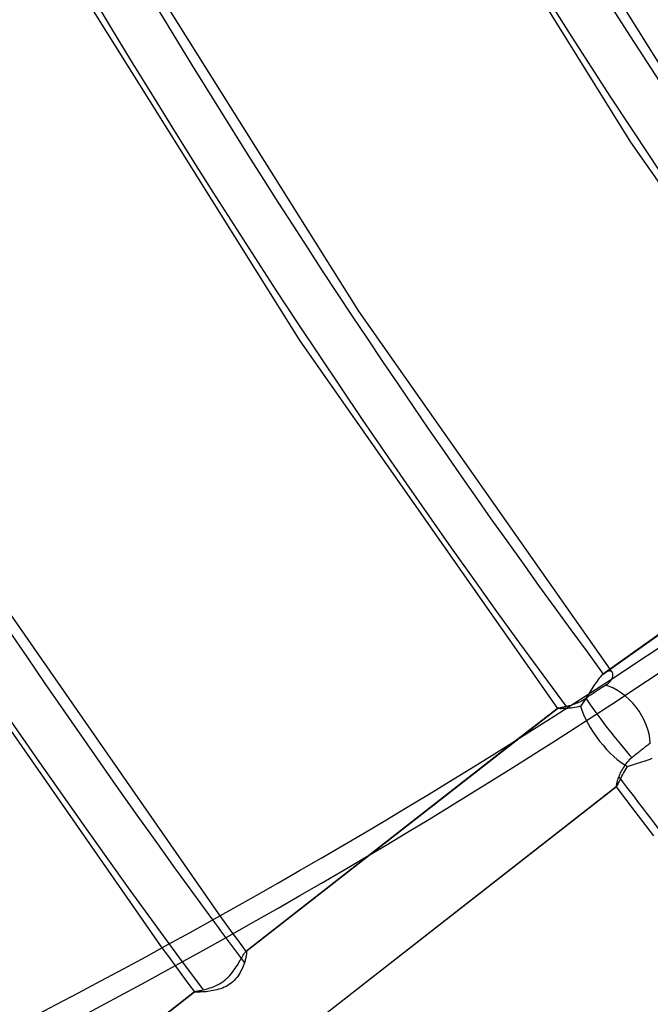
# Model space of a CAD drawing. Header units: millimetres. Extents: x -240 to 234, y -303 to 298.
# Tile 18 of 77: x -120 to -101, y -72 to -41. Entities that reach past the tile are written whole.
import ezdxf

# ---------------------------------------------------------------- set-up
doc = ezdxf.new("R2010")
doc.units = ezdxf.units.MM
doc.layers.add('MAIN-1', color=7, linetype='Continuous')
doc.layers.add('MAIN-2', color=7, linetype='Continuous')

msp = doc.modelspace()

# ---------------------------------------------------------------- linework, layer by layer
at = {"layer": 'MAIN-1'}
for p, q in [((-106.191, -33.571), (-99.569, -44.188)), ((-108.175, -34.172), (-101.34, -45.162)), ((-116.811, -39.057), (-109.708, -50.364)), ((-118.795, -39.661), (-111.521, -51.275)), ((-101.34, -45.162), (-93.869, -55.861)), ((-109.708, -50.364), (-101.976, -61.38)), ((-111.521, -51.275), (-103.591, -62.584)), ((-102.178, -61.527), (-93.987, -55.701)), ((-93.988, -55.698), (-102.131, -61.49)), ((-122.19, -57.166), (-113.983, -68.969)), ((-123.393, -59.002), (-115.761, -69.952)), ((-102.138, -61.496), (-102.146, -61.501)), ((-102.131, -61.49), (-102.138, -61.496)), ((-102.402, -61.787), (-102.434, -61.834)), ((-102.369, -61.742), (-102.402, -61.787)), ((-102.336, -61.699), (-102.369, -61.742)), ((-102.304, -61.659), (-102.336, -61.699)), ((-102.272, -61.621), (-102.304, -61.659)), ((-102.24, -61.587), (-102.272, -61.621)), ((-102.208, -61.555), (-102.24, -61.587)), ((-102.178, -61.527), (-102.208, -61.555)), ((-102.17, -61.52), (-102.178, -61.527)), ((-102.162, -61.514), (-102.17, -61.52)), ((-102.154, -61.508), (-102.162, -61.514)), ((-102.146, -61.501), (-102.154, -61.508)), ((-102.596, -62.087), (-102.628, -62.139)), ((-102.564, -62.035), (-102.596, -62.087)), ((-102.532, -61.983), (-102.564, -62.035)), ((-102.499, -61.933), (-102.532, -61.983)), ((-102.467, -61.883), (-102.499, -61.933)), ((-102.434, -61.834), (-102.467, -61.883)), ((-103.592, -62.583), (-104.796, -63.522)), ((-104.781, -63.513), (-103.591, -62.584)), ((-103.586, -62.587), (-103.591, -62.584)), ((-103.573, -62.589), (-103.586, -62.587)), ((-103.555, -62.591), (-103.573, -62.589)), ((-103.53, -62.592), (-103.555, -62.591)), ((-103.499, -62.593), (-103.53, -62.592)), ((-103.462, -62.593), (-103.499, -62.593)), ((-103.421, -62.592), (-103.462, -62.593)), ((-103.375, -62.59), (-103.421, -62.592)), ((-103.325, -62.588), (-103.375, -62.59))]:
    msp.add_line(p, q, dxfattribs=at)
for centre, major_axis, ratio, start_param, end_param in [((-0.5, -0.433), (139.441, -161.013), 0.75, 0.713724, 3.45689), ((-50, -43.301), (-132.567, 153.076), 0.75, 0, 2.284521), ((-50, -43.301), (131.913, -152.32), 0.75, -3.141592, -0.857072), ((19.244, 16.666), (137.849, -159.174), 0.75, -2.279417, -1.678021), ((24.244, 20.996), (131.253, -151.558), 0.75, -2.209574, -1.672625), ((24.244, 20.996), (120.964, -139.677), 0.75, -2.16427, -1.675191), ((24.244, 20.996), (110.675, -127.796), 0.75, -2.113242, -1.688139), ((-251.013, 31.722), (-209.551, -1.994), 0.639927, 1.891266, 2.438799), ((-251.005, 30.954), (-209.551, -1.994), 0.639927, 1.891266, 2.438799)]:
    msp.add_ellipse(centre, major_axis=major_axis, ratio=ratio, start_param=start_param, end_param=end_param, dxfattribs=at)
at = {"layer": 'MAIN-2'}
for p, q in [((-102.104, -61.473), (-102.131, -61.49)), ((-102.079, -61.459), (-102.104, -61.473)), ((-102.056, -61.448), (-102.079, -61.459)), ((-102.033, -61.44), (-102.056, -61.448)), ((-102.011, -61.435), (-102.033, -61.44)), ((-101.991, -61.433), (-102.011, -61.435)), ((-101.972, -61.434), (-101.991, -61.433)), ((-101.976, -61.38), (-101.964, -61.395)), ((-101.955, -61.438), (-101.972, -61.434)), ((-101.964, -61.395), (-101.953, -61.411)), ((-101.94, -61.444), (-101.955, -61.438)), ((-101.953, -61.411), (-101.941, -61.426)), ((-101.941, -61.426), (-101.93, -61.441)), ((-101.926, -61.453), (-101.94, -61.444)), ((-101.93, -61.441), (-101.919, -61.457)), ((-101.914, -61.464), (-101.926, -61.453)), ((-101.919, -61.457), (-101.907, -61.472)), ((-101.904, -61.477), (-101.914, -61.464)), ((-101.896, -61.491), (-101.904, -61.477)), ((-101.89, -61.507), (-101.896, -61.491)), ((-102.023, -61.808), (-101.998, -61.786)), ((-101.998, -61.786), (-101.975, -61.763)), ((-101.975, -61.763), (-101.955, -61.739)), ((-101.955, -61.739), (-101.937, -61.716)), ((-101.937, -61.716), (-101.923, -61.693)), ((-101.923, -61.693), (-101.91, -61.669)), ((-101.91, -61.669), (-101.9, -61.647)), ((-101.9, -61.647), (-101.893, -61.624)), ((-101.893, -61.624), (-101.887, -61.603)), ((-101.886, -61.524), (-101.89, -61.507)), ((-101.887, -61.603), (-101.884, -61.582)), ((-101.883, -61.542), (-101.886, -61.524)), ((-101.884, -61.582), (-101.882, -61.561)), ((-101.882, -61.561), (-101.883, -61.542)), ((-102.488, -62.111), (-102.454, -62.088)), ((-102.454, -62.088), (-102.421, -62.066)), ((-102.421, -62.066), (-102.389, -62.045)), ((-102.389, -62.045), (-102.358, -62.024)), ((-102.358, -62.024), (-102.327, -62.005)), ((-102.327, -62.005), (-102.296, -61.985)), ((-102.296, -61.985), (-102.265, -61.965)), ((-102.265, -61.965), (-102.234, -61.945)), ((-102.234, -61.945), (-102.203, -61.926)), ((-102.203, -61.926), (-102.172, -61.907)), ((-102.172, -61.907), (-102.143, -61.89)), ((-102.143, -61.89), (-102.114, -61.872)), ((-102.114, -61.872), (-102.081, -61.852)), ((-102.081, -61.852), (-102.051, -61.83)), ((-102.051, -61.83), (-102.023, -61.808)), ((-102.969, -62.411), (-102.927, -62.392)), ((-102.927, -62.392), (-102.885, -62.371)), ((-102.885, -62.371), (-102.843, -62.349)), ((-102.843, -62.349), (-102.801, -62.324)), ((-102.769, -62.365), (-102.805, -62.418)), ((-102.801, -62.324), (-102.759, -62.298)), ((-102.734, -62.31), (-102.769, -62.365)), ((-102.759, -62.298), (-102.718, -62.27)), ((-102.699, -62.254), (-102.734, -62.31)), ((-102.718, -62.27), (-102.686, -62.247)), ((-102.663, -62.197), (-102.699, -62.254)), ((-102.686, -62.247), (-102.655, -62.225)), ((-102.628, -62.139), (-102.663, -62.197)), ((-102.655, -62.225), (-102.623, -62.203)), ((-102.623, -62.203), (-102.589, -62.18)), ((-102.589, -62.18), (-102.556, -62.157)), ((-102.556, -62.157), (-102.522, -62.134)), ((-102.522, -62.134), (-102.488, -62.111)), ((-103.59, -62.581), (-103.592, -62.583)), ((-103.591, -62.582), (-103.59, -62.581)), ((-103.591, -62.583), (-103.591, -62.582)), ((-103.591, -62.582), (-103.591, -62.582)), ((-103.591, -62.584), (-103.591, -62.583)), ((-103.591, -62.583), (-103.591, -62.583)), ((-103.591, -62.584), (-103.591, -62.584)), ((-103.591, -62.584), (-103.591, -62.584)), ((-103.591, -62.584), (-103.591, -62.584)), ((-103.591, -62.584), (-103.591, -62.584)), ((-103.591, -62.584), (-103.591, -62.584)), ((-103.591, -62.584), (-103.591, -62.584)), ((-103.591, -62.584), (-103.591, -62.584)), ((-103.59, -62.581), (-103.586, -62.579)), ((-103.586, -62.579), (-103.578, -62.576)), ((-103.578, -62.576), (-103.568, -62.573)), ((-103.568, -62.573), (-103.554, -62.57)), ((-103.554, -62.57), (-103.538, -62.566)), ((-103.538, -62.566), (-103.519, -62.563)), ((-103.519, -62.563), (-103.498, -62.558)), ((-103.498, -62.558), (-103.474, -62.554)), ((-103.474, -62.554), (-103.449, -62.549)), ((-103.449, -62.549), (-103.421, -62.543)), ((-103.421, -62.543), (-103.391, -62.537)), ((-103.391, -62.537), (-103.359, -62.53)), ((-103.359, -62.53), (-103.325, -62.523)), ((-103.325, -62.523), (-103.29, -62.515)), ((-103.275, -62.584), (-103.325, -62.588)), ((-103.29, -62.515), (-103.253, -62.506)), ((-103.222, -62.579), (-103.275, -62.584)), ((-103.253, -62.506), (-103.215, -62.496)), ((-103.168, -62.574), (-103.222, -62.579)), ((-103.215, -62.496), (-103.175, -62.484)), ((-103.175, -62.484), (-103.135, -62.472)), ((-103.112, -62.566), (-103.168, -62.574)), ((-103.135, -62.472), (-103.095, -62.459)), ((-103.055, -62.557), (-103.112, -62.566)), ((-103.095, -62.459), (-103.053, -62.444)), ((-102.996, -62.546), (-103.055, -62.557)), ((-103.053, -62.444), (-103.011, -62.428)), ((-103.011, -62.428), (-102.969, -62.411)), ((-102.938, -62.534), (-102.996, -62.546)), ((-102.878, -62.519), (-102.938, -62.534)), ((-102.841, -62.469), (-102.878, -62.519)), ((-102.805, -62.418), (-102.841, -62.469)), ((-104.796, -63.522), (-113.19, -70.075)), ((-113.18, -70.069), (-104.781, -63.513)), ((-101.045, -63.897), (-101.077, -63.922)), ((-101.014, -63.872), (-101.045, -63.897)), ((-100.985, -63.849), (-101.014, -63.872)), ((-100.956, -63.826), (-100.985, -63.849)), ((-100.926, -63.803), (-100.956, -63.826)), ((-100.897, -63.78), (-100.926, -63.803)), ((-100.867, -63.757), (-100.897, -63.78)), ((-100.838, -63.734), (-100.867, -63.757)), ((-100.81, -63.712), (-100.838, -63.734)), ((-100.783, -63.691), (-100.81, -63.712)), ((-100.756, -63.671), (-100.783, -63.691)), ((-100.731, -63.652), (-100.756, -63.671)), ((-101.415, -64.209), (-101.45, -64.248)), ((-101.379, -64.172), (-101.415, -64.209)), ((-101.34, -64.135), (-101.379, -64.172)), ((-101.3, -64.101), (-101.34, -64.135)), ((-101.27, -64.076), (-101.3, -64.101)), ((-101.238, -64.051), (-101.27, -64.076)), ((-101.207, -64.026), (-101.238, -64.051)), ((-101.174, -64), (-101.207, -64.026)), ((-101.141, -63.973), (-101.174, -64)), ((-101.109, -63.947), (-101.141, -63.973)), ((-101.077, -63.922), (-101.109, -63.947)), ((-100.989, -64.23), (-100.924, -64.209)), ((-100.924, -64.209), (-100.859, -64.188)), ((-100.859, -64.188), (-100.796, -64.165)), ((-100.796, -64.165), (-100.734, -64.142)), ((-100.734, -64.142), (-100.674, -64.118)), ((-101.614, -64.491), (-101.635, -64.532)), ((-101.592, -64.45), (-101.614, -64.491)), ((-101.567, -64.409), (-101.592, -64.45)), ((-101.541, -64.368), (-101.567, -64.409)), ((-101.556, -64.574), (-101.528, -64.524)), ((-101.512, -64.327), (-101.541, -64.368)), ((-101.528, -64.524), (-101.499, -64.473)), ((-101.482, -64.287), (-101.512, -64.327)), ((-101.499, -64.473), (-101.468, -64.422)), ((-101.45, -64.248), (-101.482, -64.287)), ((-101.468, -64.422), (-101.434, -64.37)), ((-101.434, -64.37), (-101.374, -64.349)), ((-101.374, -64.349), (-101.313, -64.329)), ((-101.313, -64.329), (-101.25, -64.309)), ((-101.25, -64.309), (-101.186, -64.29)), ((-101.186, -64.29), (-101.121, -64.27)), ((-101.121, -64.27), (-101.055, -64.25)), ((-101.055, -64.25), (-100.989, -64.23)), ((-101.75, -64.82), (-101.759, -64.849)), ((-101.74, -64.789), (-101.75, -64.82)), ((-101.73, -64.756), (-101.74, -64.789)), ((-101.717, -64.722), (-101.73, -64.756)), ((-101.704, -64.687), (-101.717, -64.722)), ((-101.689, -64.649), (-101.704, -64.687)), ((-101.673, -64.611), (-101.689, -64.649)), ((-101.689, -64.843), (-101.671, -64.804)), ((-101.655, -64.572), (-101.673, -64.611)), ((-101.671, -64.804), (-101.651, -64.762)), ((-101.635, -64.532), (-101.655, -64.572)), ((-101.651, -64.762), (-101.629, -64.718)), ((-101.629, -64.718), (-101.606, -64.672)), ((-101.606, -64.672), (-101.582, -64.623)), ((-101.582, -64.623), (-101.556, -64.574)), ((-101.78, -65), (-111.364, -72.482)), ((-101.774, -64.998), (-111.361, -72.481)), ((-101.783, -64.96), (-101.785, -64.974)), ((-101.785, -64.974), (-101.785, -64.985)), ((-101.785, -64.985), (-101.784, -64.993)), ((-101.784, -64.993), (-101.782, -64.998)), ((-101.781, -64.943), (-101.783, -64.96)), ((-101.782, -64.998), (-101.782, -64.999)), ((-101.782, -64.998), (-101.208, -65.753)), ((-101.782, -64.999), (-101.781, -64.999)), ((-101.777, -64.923), (-101.781, -64.943)), ((-101.781, -64.999), (-101.781, -64.999)), ((-101.781, -64.999), (-101.781, -65)), ((-101.781, -65), (-101.78, -65)), ((-101.78, -65), (-101.779, -65)), ((-101.78, -65), (-101.78, -65)), ((-101.779, -65), (-101.778, -65)), ((-101.778, -65), (-101.777, -65)), ((-101.772, -64.901), (-101.777, -64.923)), ((-101.777, -65), (-101.776, -64.999)), ((-101.776, -64.999), (-101.775, -64.999)), ((-101.775, -64.999), (-101.774, -64.998)), ((-101.774, -64.998), (-101.767, -64.99)), ((-101.766, -64.876), (-101.772, -64.901)), ((-101.767, -64.99), (-101.758, -64.977)), ((-101.759, -64.849), (-101.766, -64.876)), ((-101.758, -64.977), (-101.747, -64.96)), ((-101.747, -64.96), (-101.735, -64.937)), ((-101.735, -64.937), (-101.721, -64.91)), ((-101.721, -64.91), (-101.706, -64.878)), ((-101.706, -64.878), (-101.689, -64.843)), ((-101.208, -65.753), (-100.631, -66.506)), ((-113.983, -68.969), (-113.848, -69.154)), ((-113.848, -69.154), (-113.712, -69.338)), ((-113.712, -69.338), (-113.576, -69.522)), ((-113.576, -69.522), (-113.44, -69.706)), ((-115.761, -69.952), (-115.596, -70.178)), ((-113.44, -69.706), (-113.304, -69.89)), ((-113.304, -69.89), (-113.168, -70.073)), ((-115.596, -70.178), (-115.43, -70.404)), ((-113.331, -70.295), (-113.307, -70.254)), ((-113.307, -70.254), (-113.286, -70.215)), ((-113.286, -70.215), (-113.266, -70.181)), ((-113.266, -70.181), (-113.247, -70.15)), ((-113.247, -70.15), (-113.231, -70.124)), ((-113.231, -70.124), (-113.215, -70.102)), ((-113.215, -70.102), (-113.202, -70.086)), ((-113.202, -70.086), (-113.19, -70.075)), ((-113.19, -70.075), (-113.189, -70.074)), ((-113.189, -70.074), (-113.187, -70.072)), ((-113.182, -70.262), (-113.189, -70.29)), ((-113.187, -70.072), (-113.185, -70.071)), ((-113.185, -70.071), (-113.184, -70.07)), ((-113.184, -70.07), (-113.182, -70.07)), ((-113.182, -70.07), (-113.18, -70.069)), ((-113.177, -70.235), (-113.182, -70.262)), ((-113.18, -70.069), (-113.178, -70.069)), ((-113.178, -70.069), (-113.176, -70.069)), ((-113.172, -70.21), (-113.177, -70.235)), ((-113.176, -70.069), (-113.174, -70.069)), ((-113.174, -70.069), (-113.172, -70.07)), ((-113.172, -70.07), (-113.17, -70.071)), ((-113.168, -70.186), (-113.172, -70.21)), ((-113.17, -70.071), (-113.168, -70.073)), ((-113.168, -70.073), (-113.165, -70.079)), ((-113.165, -70.165), (-113.168, -70.186)), ((-113.165, -70.079), (-113.163, -70.088)), ((-113.162, -70.145), (-113.165, -70.165)), ((-113.163, -70.088), (-113.161, -70.099)), ((-113.161, -70.127), (-113.162, -70.145)), ((-113.161, -70.099), (-113.161, -70.112)), ((-113.161, -70.112), (-113.161, -70.127)), ((-115.43, -70.404), (-115.263, -70.629)), ((-113.509, -70.59), (-113.474, -70.537)), ((-113.474, -70.537), (-113.442, -70.486)), ((-113.442, -70.486), (-113.411, -70.435)), ((-113.411, -70.435), (-113.383, -70.386)), ((-113.383, -70.386), (-113.356, -70.339)), ((-113.356, -70.339), (-113.331, -70.295)), ((-113.282, -70.562), (-113.305, -70.613)), ((-113.261, -70.512), (-113.282, -70.562)), ((-113.242, -70.463), (-113.261, -70.512)), ((-113.226, -70.415), (-113.242, -70.463)), ((-113.215, -70.382), (-113.226, -70.415)), ((-113.205, -70.35), (-113.215, -70.382)), ((-113.197, -70.32), (-113.205, -70.35)), ((-113.189, -70.29), (-113.197, -70.32)), ((-115.263, -70.629), (-115.097, -70.854)), ((-115.097, -70.854), (-114.93, -71.08)), ((-113.771, -70.897), (-113.721, -70.85)), ((-113.721, -70.85), (-113.673, -70.8)), ((-113.673, -70.8), (-113.628, -70.748)), ((-113.628, -70.748), (-113.586, -70.696)), ((-113.586, -70.696), (-113.546, -70.643)), ((-113.546, -70.643), (-113.509, -70.59)), ((-113.457, -70.86), (-113.495, -70.907)), ((-113.421, -70.812), (-113.457, -70.86)), ((-113.388, -70.763), (-113.421, -70.812)), ((-113.358, -70.714), (-113.388, -70.763)), ((-113.33, -70.663), (-113.358, -70.714)), ((-113.305, -70.613), (-113.33, -70.663)), ((-114.93, -71.08), (-114.763, -71.305)), ((-114.34, -71.204), (-114.284, -71.187)), ((-114.284, -71.187), (-114.227, -71.167)), ((-114.227, -71.167), (-114.169, -71.145)), ((-114.169, -71.145), (-114.111, -71.12)), ((-114.111, -71.12), (-114.052, -71.091)), ((-114.052, -71.091), (-113.993, -71.059)), ((-113.993, -71.059), (-113.936, -71.024)), ((-113.903, -71.188), (-113.96, -71.209)), ((-113.936, -71.024), (-113.878, -70.985)), ((-113.845, -71.164), (-113.903, -71.188)), ((-113.878, -70.985), (-113.823, -70.943)), ((-113.789, -71.136), (-113.845, -71.164)), ((-113.823, -70.943), (-113.771, -70.897)), ((-113.734, -71.106), (-113.789, -71.136)), ((-113.682, -71.072), (-113.734, -71.106)), ((-113.631, -71.035), (-113.682, -71.072)), ((-113.583, -70.995), (-113.631, -71.035)), ((-113.537, -70.952), (-113.583, -70.995)), ((-113.495, -70.907), (-113.537, -70.952)), ((-114.762, -71.302), (-124.362, -78.795)), ((-124.352, -78.79), (-114.763, -71.305)), ((-114.764, -71.304), (-114.764, -71.303)), ((-114.764, -71.303), (-114.763, -71.303)), ((-114.763, -71.305), (-114.764, -71.304)), ((-114.764, -71.304), (-114.764, -71.304)), ((-114.763, -71.303), (-114.763, -71.302)), ((-114.763, -71.302), (-114.762, -71.302)), ((-114.759, -71.307), (-114.763, -71.305)), ((-114.763, -71.305), (-114.763, -71.305)), ((-114.763, -71.305), (-114.763, -71.305)), ((-114.763, -71.305), (-114.763, -71.305)), ((-114.763, -71.305), (-114.763, -71.305)), ((-114.763, -71.305), (-114.763, -71.305)), ((-114.763, -71.305), (-114.763, -71.305)), ((-114.762, -71.302), (-114.758, -71.3)), ((-114.749, -71.309), (-114.759, -71.307)), ((-114.758, -71.3), (-114.751, -71.297)), ((-114.751, -71.297), (-114.74, -71.294)), ((-114.734, -71.311), (-114.749, -71.309)), ((-114.74, -71.294), (-114.727, -71.291)), ((-114.714, -71.312), (-114.734, -71.311)), ((-114.727, -71.291), (-114.711, -71.288)), ((-114.689, -71.313), (-114.714, -71.312)), ((-114.711, -71.288), (-114.692, -71.284)), ((-114.692, -71.284), (-114.67, -71.28)), ((-114.659, -71.313), (-114.689, -71.313)), ((-114.67, -71.28), (-114.647, -71.275)), ((-114.626, -71.313), (-114.659, -71.313)), ((-114.647, -71.275), (-114.621, -71.27)), ((-114.588, -71.312), (-114.626, -71.313)), ((-114.621, -71.27), (-114.592, -71.265)), ((-114.592, -71.265), (-114.562, -71.259)), ((-114.547, -71.31), (-114.588, -71.312)), ((-114.562, -71.259), (-114.53, -71.252)), ((-114.502, -71.308), (-114.547, -71.31)), ((-114.53, -71.252), (-114.496, -71.245)), ((-114.455, -71.304), (-114.502, -71.308)), ((-114.496, -71.245), (-114.447, -71.233)), ((-114.405, -71.3), (-114.455, -71.304)), ((-114.447, -71.233), (-114.395, -71.22)), ((-114.353, -71.294), (-114.405, -71.3)), ((-114.395, -71.22), (-114.34, -71.204)), ((-114.299, -71.287), (-114.353, -71.294)), ((-114.245, -71.279), (-114.299, -71.287)), ((-114.189, -71.269), (-114.245, -71.279)), ((-114.132, -71.257), (-114.189, -71.269)), ((-114.076, -71.244), (-114.132, -71.257)), ((-114.018, -71.228), (-114.076, -71.244)), ((-113.96, -71.209), (-114.018, -71.228))]:
    msp.add_line(p, q, dxfattribs=at)
for centre, major_axis, ratio, start_param, end_param in [((0, 0), (-138.787, 160.257), 0.75, -2.427868, 0.713724), ((24.244, 20.996), (-132.572, 153.081), 0.75, 0.713724, 1.469991), ((19.244, 16.666), (-139.168, 160.697), 0.75, 0.713724, 1.471379), ((24.244, 20.996), (-122.283, 141.2), 0.75, 0.713724, 1.466754), ((24.244, 20.996), (-111.994, 129.319), 0.75, 0.713724, 1.463779), ((24.244, 20.996), (-101.705, 117.438), 0.75, 0.713724, 1.460202), ((-0.5, -0.433), (139.441, -161.013), 0.75, -2.427868, -0.315297), ((0, 0), (-138.787, 160.257), 0.75, 0.713724, 3.855317), ((-5.75, -4.98), (-132.567, 153.076), 0.75, 0.713724, 2.284521), ((-101.925, -63.198), (-0.876, 1.231), 0.65974, -1.507724, -0.663865), ((-101.925, -63.198), (0.93, -1.191), 0.060099, -2.510066, -0.759393), ((-101.925, -63.198), (0.903, -1.212), 0.350567, -2.400201, -0.616917), ((-101.925, -63.198), (-0.876, 1.231), 0.65974, -2.349158, -1.507724), ((24.244, 20.996), (-132.572, 153.081), 0.75, 1.483368, 1.514877), ((19.244, 16.666), (137.849, -159.174), 0.75, -1.678021, -1.67019)]:
    msp.add_ellipse(centre, major_axis=major_axis, ratio=ratio, start_param=start_param, end_param=end_param, dxfattribs=at)

doc.saveas('drawing.dxf')
